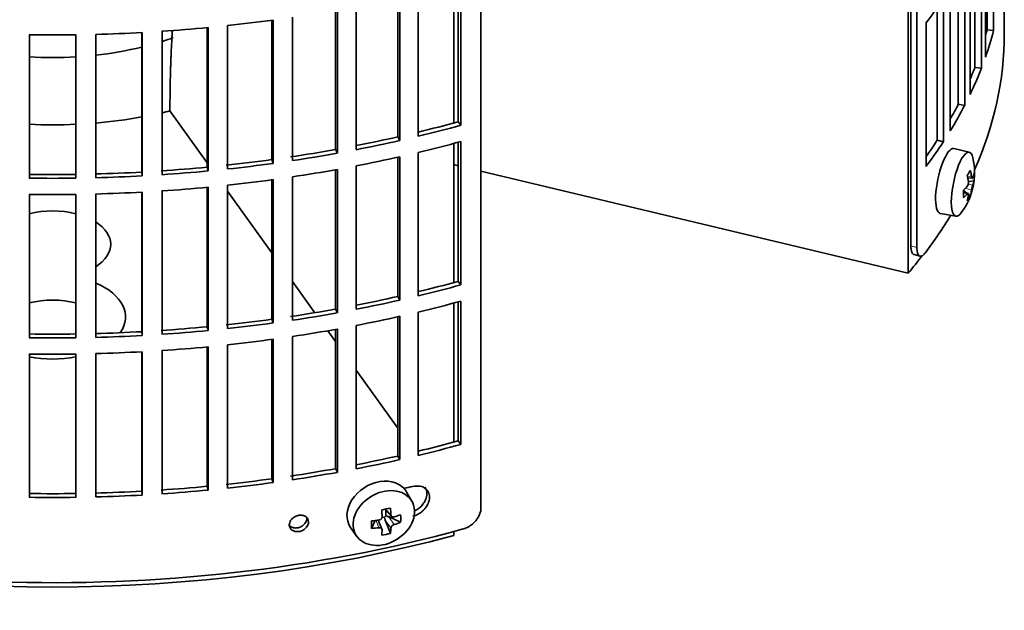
# Model space of a CAD drawing. Header units: millimetres. Extents: x 456 to 1331, y -1435 to 1458.
# Tile 5 of 28: x 1176 to 1325, y -1369 to -1279. Entities that reach past the tile are written whole.
import ezdxf

# ---------------------------------------------------------------- set-up
doc = ezdxf.new("R2010")
doc.units = ezdxf.units.MM
for name, color, linetype in [('M5X8_UNI7687', 7, 'Continuous'), ('VSI184-254_GIUNT', 7, 'Continuous'), ('VSI344-454_FILTR', 7, 'Continuous'), ('VSI344-454_SUPPO', 7, 'Continuous')]:
    doc.layers.add(name, color=color, linetype=linetype)

# ---------------------------------------------------------------- blocks, each defined once
blk = doc.blocks.new('SE4')
at = {"layer": 'M5X8_UNI7687', "color": 7, "linetype": 'Continuous', "lineweight": 35}
for p, q in [((1319.33, -1299.42), (1317, -1298.85)), ((1319.09, -1303.27), (1319.78, -1303.32)), ((1320.05, -1303.73), (1319.19, -1303.82)), ((1318.97, -1305.58), (1318.45, -1305.18)), ((1319.15, -1305.64), (1318.46, -1305.4)), ((1319.48, -1305.97), (1319.17, -1305.73)), ((1314.94, -1308.64), (1317.31, -1309.07)), ((1235.28, -1352.1), (1234.49, -1350.71)), ((1231.21, -1353.29), (1232.22, -1354.37)), ((1231.34, -1353.43), (1231.34, -1354.28)), ((1229.2, -1356.19), (1229.72, -1355.01)), ((1230.77, -1356.28), (1230.22, -1354.94)), ((1231.17, -1354.47), (1230.75, -1354.56)), ((1232.04, -1356.93), (1231.27, -1354.92)), ((1233.58, -1355.26), (1231.74, -1354.41)), ((1226.03, -1356.04), (1226.95, -1357.35))]:
    blk.add_line(p, q, dxfattribs=at)
at = {"layer": 'M5X8_UNI7687', "color": 4, "linetype": 'Continuous', "lineweight": 9}
for p, q in [((1319.05, -1303.05), (1319.68, -1303.1)), ((1319.68, -1305.08), (1318.74, -1304.86)), ((1319.16, -1304.24), (1319.85, -1304.4)), ((1319.02, -1305.71), (1318.46, -1305.52)), ((1231.31, -1353.27), (1232.13, -1354.14)), ((1230.32, -1356.09), (1229.87, -1354.99)), ((1232.13, -1356.12), (1231.27, -1354.92)), ((1231.74, -1354.41), (1232.59, -1355.61))]:
    blk.add_line(p, q, dxfattribs=at)
at = {"layer": 'M5X8_UNI7687', "color": 7, "linetype": 'Continuous', "lineweight": 35}
blk.add_arc((1310.13, -1302.52), 10, 323.0972, 13.1681, dxfattribs=at)
for centre, major_axis, ratio, start_param, end_param in [((1315.96, -1303.75), (1.03, 4.89), 0.279258, 0, 3.149676), ((1318.31, -1304.24), (-1.01, -4.83), 0.279258, 2.602715, 6.283185), ((1315.96, -1303.75), (1.03, 4.89), 0.279258, 6.275102, 6.283185), ((1312.21, -1305.46), (7.56, 5.34), 0.305094, -0.70884, -0.559147), ((1310.2, -1302.44), (7.78, -6.28), 0.739997, 0.659835, 0.774395), ((1310.09, -1302.61), (9.07, -4.21), 0.788675, 0.472009, 0.586568), ((1310.15, -1302.65), (9.95, 0.98), 0.550814, -0.283422, -0.168863), ((1311.16, -1304.62), (8.32, 4.07), 0.785719, 5.841156, 5.990848), ((1310.15, -1302.65), (9.95, 0.98), 0.550814, -0.64024, -0.525681), ((1310.15, -1302.4), (9.95, -1.02), 0.599492, 6.115611, 6.23017), ((1313.26, -1301.29), (3.38, -8.62), 0.459156, 0.788486, 0.938178), ((1310.15, -1302.4), (9.95, -1.02), 0.599492, -0.524392, -0.409833), ((1310.2, -1302.44), (7.78, -6.28), 0.739997, 0.303018, 0.417577), ((1312.21, -1300.46), (6.53, -6.56), 0.631658, 0.068863, 0.218555), ((1310.09, -1302.61), (9.07, -4.21), 0.788675, 0.115191, 0.22975), ((1318.31, -1304.24), (-1.01, -4.83), 0.279258, 0, 0.538878), ((1230.19, -1353.26), (4.23, 2.67), 0.767256, 0, 3.174849), ((1230.19, -1353.26), (4.23, 2.67), 0.767256, 6.249929, 6.283185), ((1228.83, -1353.6), (9.07, 1.85), 0.019763, -1.362564, -1.212872), ((1228.22, -1349.88), (1.53, -9.88), 0.211325, 1.060011, 1.174571), ((1227.93, -1349.94), (2.6, -9.66), 0.345066, 1.029371, 1.14393), ((1231.71, -1350.49), (-1.49, -9.14), 0.222064, -1.011937, -0.862245), ((1228.08, -1350.03), (9.99, 0.35), 0.508283, 4.80694, 4.9215), ((1231.58, -1354.59), (-0.426, -0.263), 0.771805, 4.793187, 5.319985), ((1231.75, -1354.83), (-0.389, 0.866), 0.498877, 0.936528, 1.454729), ((1231.75, -1354.83), (-0.787, 0.46), 0.398513, 4.948942, 5.467143), ((1228.08, -1350.03), (9.99, 0.35), 0.508283, -1.119427, -1.004868), ((1228.08, -1349.78), (9.99, -0.39), 0.642024, -1.076849, -0.96229), ((1225.95, -1351.7), (5.99, -7.06), 0.675161, 0.597011, 0.746703), ((1228.08, -1349.78), (9.99, -0.39), 0.642024, 4.849519, 4.964078), ((1228.22, -1349.88), (1.53, -9.88), 0.211325, 0.703193, 0.817753), ((1228.83, -1348.6), (8.01, -4.64), 0.916989, 5.413008, 5.5627), ((1227.93, -1349.94), (2.6, -9.66), 0.345066, 0.672553, 0.787113)]:
    blk.add_ellipse(centre, major_axis=major_axis, ratio=ratio, start_param=start_param, end_param=end_param, dxfattribs=at)
blk.add_ellipse((1231.05, -1354.62), major_axis=(-4.17, -2.63), ratio=0.767256, dxfattribs=at)
for points in [[(1319.68, -1303.1), (1319.68, -1303.12), (1319.69, -1303.15), (1319.69, -1303.18), (1319.7, -1303.21), (1319.71, -1303.24), (1319.72, -1303.27), (1319.73, -1303.29), (1319.74, -1303.3), (1319.75, -1303.32), (1319.77, -1303.32), (1319.78, -1303.33), (1319.79, -1303.32), (1319.8, -1303.32), (1319.82, -1303.3), (1319.83, -1303.29), (1319.84, -1303.27), (1319.85, -1303.25), (1319.85, -1303.24)], [(1319.02, -1304.55), (1319.03, -1304.54), (1319.05, -1304.52), (1319.07, -1304.49), (1319.09, -1304.46), (1319.11, -1304.42), (1319.12, -1304.38), (1319.14, -1304.34), (1319.15, -1304.29), (1319.17, -1304.25), (1319.18, -1304.2), (1319.19, -1304.15), (1319.19, -1304.1), (1319.2, -1304.05), (1319.2, -1304.01), (1319.2, -1303.96), (1319.2, -1303.92), (1319.2, -1303.89), (1319.19, -1303.88)], [(1319.85, -1304.4), (1319.85, -1304.41), (1319.84, -1304.43), (1319.83, -1304.47), (1319.82, -1304.5), (1319.8, -1304.54), (1319.79, -1304.58), (1319.78, -1304.62), (1319.77, -1304.67), (1319.75, -1304.72), (1319.74, -1304.76), (1319.73, -1304.81), (1319.72, -1304.86), (1319.71, -1304.91), (1319.7, -1304.95), (1319.69, -1304.99), (1319.69, -1305.04), (1319.68, -1305.06), (1319.68, -1305.08)], [(1319.19, -1305.85), (1319.2, -1305.83), (1319.2, -1305.81), (1319.2, -1305.77), (1319.2, -1305.74), (1319.2, -1305.72), (1319.19, -1305.69), (1319.19, -1305.67), (1319.18, -1305.66), (1319.17, -1305.65), (1319.15, -1305.64), (1319.14, -1305.64), (1319.12, -1305.64), (1319.11, -1305.64), (1319.09, -1305.65), (1319.07, -1305.67), (1319.05, -1305.69), (1319.03, -1305.7), (1319.02, -1305.71)], [(1230.32, -1354.93), (1230.34, -1354.93), (1230.37, -1354.92), (1230.42, -1354.91), (1230.47, -1354.89), (1230.51, -1354.87), (1230.55, -1354.85), (1230.59, -1354.82), (1230.63, -1354.79), (1230.66, -1354.75), (1230.69, -1354.72), (1230.72, -1354.68), (1230.74, -1354.64), (1230.76, -1354.6), (1230.78, -1354.56), (1230.79, -1354.51), (1230.79, -1354.47), (1230.79, -1354.44), (1230.79, -1354.42)], [(1232.13, -1354.14), (1232.13, -1354.16), (1232.13, -1354.19), (1232.14, -1354.23), (1232.15, -1354.27), (1232.17, -1354.3), (1232.19, -1354.33), (1232.21, -1354.36), (1232.24, -1354.39), (1232.27, -1354.41), (1232.31, -1354.43), (1232.35, -1354.45), (1232.38, -1354.46), (1232.42, -1354.47), (1232.46, -1354.47), (1232.5, -1354.47), (1232.55, -1354.46), (1232.58, -1354.46), (1232.59, -1354.45)], [(1230.79, -1356.4), (1230.79, -1356.38), (1230.79, -1356.36), (1230.79, -1356.32), (1230.78, -1356.29), (1230.76, -1356.26), (1230.74, -1356.23), (1230.72, -1356.2), (1230.69, -1356.18), (1230.66, -1356.15), (1230.63, -1356.13), (1230.59, -1356.12), (1230.55, -1356.1), (1230.51, -1356.09), (1230.47, -1356.09), (1230.42, -1356.08), (1230.37, -1356.08), (1230.34, -1356.09), (1230.32, -1356.09)], [(1232.59, -1355.61), (1232.58, -1355.62), (1232.55, -1355.63), (1232.5, -1355.65), (1232.46, -1355.67), (1232.42, -1355.69), (1232.38, -1355.72), (1232.35, -1355.75), (1232.31, -1355.78), (1232.27, -1355.81), (1232.24, -1355.85), (1232.21, -1355.89), (1232.19, -1355.93), (1232.17, -1355.96), (1232.15, -1356), (1232.14, -1356.04), (1232.13, -1356.08), (1232.13, -1356.1), (1232.13, -1356.12)]]:
    blk.add_open_spline(points, degree=3, dxfattribs=at)
at = {"layer": 'VSI184-254_GIUNT', "color": 7, "linetype": 'Continuous', "lineweight": 35}
for start_param, end_param in [(-1.072715, -1.015336), (4.901872, 5.112744), (4.610255, 4.814523)]:
    blk.add_ellipse((1181.11, -1265.2), major_axis=(34.5, 0), ratio=0.57735, start_param=start_param, end_param=end_param, dxfattribs=at)
at = {"layer": 'VSI344-454_FILTR', "color": 7, "linetype": 'Continuous', "lineweight": 35}
for p, q in [((1245.7, -1353.07), (1245.7, -1131.8)), ((1310.52, -1313.53), (1310.52, -1174.01)), ((1311.43, -1313.77), (1311.43, -1173.27)), ((1323, -1281.06), (1323, -1259.42)), ((1321.78, -1285.05), (1321.78, -1263.42)), ((1322.02, -1280.96), (1322.02, -1262.73)), ((1321.16, -1286.74), (1321.16, -1265.1)), ((1320.19, -1286.6), (1320.19, -1267.45)), ((1319.46, -1290.68), (1319.46, -1269.04)), ((1318.64, -1292.34), (1318.64, -1270.7)), ((1242.27, -1294.81), (1242.27, -1273.81)), ((1242.68, -1295.34), (1242.68, -1273.7)), ((1317.68, -1292.16), (1317.68, -1272.47)), ((1236.25, -1296.99), (1236.25, -1275.35)), ((1316.46, -1296.2), (1316.46, -1274.56)), ((1233.14, -1297.09), (1233.14, -1276.08)), ((1233.48, -1297.64), (1233.48, -1276)), ((1315.44, -1297.82), (1315.44, -1276.18)), ((1324.61, -1281.53), (1324.61, -1276.63)), ((1223.76, -1299), (1223.76, -1277.97)), ((1224.04, -1299.56), (1224.04, -1277.92)), ((1226.87, -1299.02), (1226.87, -1277.39)), ((1314.51, -1297.6), (1314.51, -1277.57)), ((1214.17, -1300.53), (1214.17, -1279.48)), ((1214.38, -1301.09), (1214.38, -1279.46)), ((1217.27, -1300.68), (1217.27, -1279.04)), ((1197.6, -1302.8), (1197.6, -1281.16)), ((1204.42, -1301.66), (1204.42, -1280.61)), ((1204.56, -1302.24), (1204.56, -1280.6)), ((1207.5, -1301.94), (1207.5, -1280.3)), ((1312.81, -1301.58), (1312.81, -1279.95)), ((1322.02, -1280.96), (1323, -1281.06)), ((1177.6, -1303.32), (1177.6, -1281.69)), ((1184.63, -1303.32), (1184.63, -1281.69)), ((1187.61, -1303.26), (1187.61, -1281.63)), ((1194.56, -1302.41), (1194.56, -1281.35)), ((1194.63, -1302.98), (1194.63, -1281.34)), ((1320.19, -1286.6), (1321.16, -1286.74)), ((1317.68, -1292.16), (1318.64, -1292.34)), ((1242.27, -1294.81), (1242.68, -1295.34)), ((1233.14, -1297.09), (1233.48, -1297.64)), ((1314.51, -1297.6), (1315.44, -1297.82)), ((1223.76, -1299), (1224.04, -1299.56)), ((1242.27, -1318.9), (1242.27, -1297.9)), ((1242.68, -1319.42), (1242.68, -1297.79)), ((1214.17, -1300.53), (1214.38, -1301.09)), ((1233.14, -1321.18), (1233.14, -1300.16)), ((1233.48, -1321.72), (1233.48, -1300.08)), ((1236.25, -1321.08), (1236.25, -1299.44)), ((1204.42, -1301.66), (1204.56, -1302.24)), ((1223.76, -1323.09), (1223.76, -1302.06)), ((1224.04, -1323.64), (1224.04, -1302.01)), ((1226.87, -1323.11), (1226.87, -1301.47)), ((1194.56, -1302.41), (1194.63, -1302.98)), ((1214.17, -1324.61), (1214.17, -1303.57)), ((1214.38, -1325.18), (1214.38, -1303.54)), ((1217.27, -1324.76), (1217.27, -1303.13)), ((1204.42, -1325.75), (1204.42, -1304.7)), ((1204.56, -1326.32), (1204.56, -1304.69)), ((1207.5, -1326.02), (1207.5, -1304.39)), ((1177.6, -1327.41), (1177.6, -1305.77)), ((1184.63, -1327.41), (1184.63, -1305.77)), ((1187.61, -1327.35), (1187.61, -1305.71)), ((1194.56, -1326.49), (1194.56, -1305.43)), ((1194.63, -1327.07), (1194.63, -1305.43)), ((1197.6, -1326.89), (1197.6, -1305.25)), ((1311, -1314.85), (1311.91, -1315.09)), ((1242.27, -1318.9), (1242.68, -1319.42)), ((1233.14, -1321.18), (1233.48, -1321.72)), ((1242.27, -1342.98), (1242.27, -1321.99)), ((1242.68, -1343.51), (1242.68, -1321.87)), ((1223.76, -1323.09), (1224.04, -1323.64)), ((1233.14, -1345.27), (1233.14, -1324.25)), ((1233.48, -1345.81), (1233.48, -1324.17)), ((1236.25, -1345.16), (1236.25, -1323.53)), ((1204.42, -1325.75), (1204.56, -1326.32)), ((1214.17, -1324.61), (1214.38, -1325.18)), ((1226.87, -1347.2), (1226.87, -1325.56)), ((1194.56, -1326.49), (1194.63, -1327.07)), ((1217.27, -1348.85), (1217.27, -1327.21)), ((1223.76, -1347.17), (1223.76, -1326.14)), ((1224.04, -1347.73), (1224.04, -1326.09)), ((1204.42, -1349.84), (1204.42, -1328.79)), ((1204.56, -1350.41), (1204.56, -1328.77)), ((1207.5, -1350.11), (1207.5, -1328.47)), ((1214.17, -1348.7), (1214.17, -1327.66)), ((1214.38, -1349.27), (1214.38, -1327.63)), ((1177.6, -1351.5), (1177.6, -1329.86)), ((1184.63, -1351.5), (1184.63, -1329.86)), ((1187.61, -1351.44), (1187.61, -1329.8)), ((1194.56, -1350.58), (1194.56, -1329.52)), ((1194.63, -1351.15), (1194.63, -1329.52)), ((1197.6, -1350.97), (1197.6, -1329.34)), ((1242.27, -1342.98), (1242.68, -1343.51)), ((1233.14, -1345.27), (1233.48, -1345.81)), ((1223.76, -1347.17), (1224.04, -1347.73)), ((1214.17, -1348.7), (1214.38, -1349.27)), ((1194.56, -1350.58), (1194.63, -1351.15)), ((1204.42, -1349.84), (1204.56, -1350.41))]:
    blk.add_line(p, q, dxfattribs=at)
at = {"layer": 'VSI344-454_FILTR', "color": 4, "linetype": 'Continuous', "lineweight": 9}
for p, q in [((1311.43, -1313.77), (1310.52, -1313.53)), ((1219.7, -1355.21), (1219.44, -1354.65))]:
    blk.add_line(p, q, dxfattribs=at)
at = {"layer": 'VSI344-454_FILTR', "color": 7, "linetype": 'Continuous', "lineweight": 35}
for centre, radius, start, end in [((1181.11, -1033.21), 248.5, 269.189, 270.811), ((1181.11, -1056.01), 246.77, 269.1833, 270.8167), ((1181.11, -1054.85), 248.5, 269.189, 270.811), ((1181.11, -1057.3), 248.5, 269.189, 270.811), ((1181.11, -1080.09), 246.77, 269.1833, 270.8167), ((1181.11, -1078.94), 248.5, 269.189, 270.811), ((1181.11, -1081.39), 248.5, 269.189, 270.811), ((1181.11, -1104.18), 246.77, 269.1833, 270.8167), ((1181.11, -1103.02), 248.5, 269.189, 270.811)]:
    blk.add_arc(centre, radius, start, end, dxfattribs=at)
for centre, major_axis, start_param, end_param in [((1181.11, -1247.04), (143.5, 0), -0.40848, -0.359465), ((1181.11, -1198.86), (143.5, 0), -1.385871, -1.336842), ((1181.11, -1198.86), (143.5, 0), -1.455685, -1.406655), ((1181.11, -1268.67), (142.5, 0), -0.160574, -0.149853), ((1181.11, -1268.67), (143.5, 0), -0.199041, -0.150025), ((1181.11, -1281.53), (143.5, 0), 3.141593, 5.158357), ((1181.11, -1198.86), (143.5, 0), 4.757688, 4.806717), ((1181.11, -1281.53), (-143.5, 0), 2.890798, 3.141593), ((1181.11, -1268.67), (142.5, 0), -0.24208, -0.219666), ((1181.11, -1268.67), (143.5, 0), -0.268854, -0.219838), ((1181.11, -1268.67), (142.5, 0), -0.318145, -0.28948), ((1181.11, -1268.67), (143.5, 0), -0.338667, -0.289652), ((1181.11, -1220.5), (142.5, 0), -1.17351, -1.127231), ((1181.11, -1220.5), (143.5, 0), -1.176432, -1.127403), ((1181.11, -1220.5), (142.5, 0), -1.243883, -1.197044), ((1181.11, -1220.5), (143.5, 0), -1.246245, -1.197216), ((1181.11, -1268.67), (142.5, 0), -0.39195, -0.359293), ((1181.11, -1220.5), (142.5, 0), -1.31623, -1.266857), ((1181.11, -1222.95), (143.5, 0), -1.176432, -1.127403), ((1181.11, -1268.67), (143.5, 0), -0.40848, -0.359465), ((1181.11, -1220.5), (142.5, 0), -1.386044, -1.33667), ((1181.11, -1220.5), (143.5, 0), -1.316058, -1.267029), ((1181.11, -1222.95), (143.5, 0), -1.246245, -1.197216), ((1181.11, -1220.5), (142.5, 0), -1.455857, -1.406483), ((1181.11, -1220.5), (143.5, 0), -1.385871, -1.336842), ((1181.11, -1222.95), (143.5, 0), -1.316058, -1.267029), ((1181.11, -1220.5), (142.5, 0), 4.757515, 4.806889), ((1181.11, -1220.5), (143.5, 0), 4.757688, 4.806717), ((1181.11, -1220.5), (143.5, 0), -1.455685, -1.406655), ((1181.11, -1222.95), (143.5, 0), -1.385871, -1.336842), ((1181.11, -1222.95), (143.5, 0), -1.455685, -1.406655), ((1181.11, -1222.95), (143.5, 0), 4.757688, 4.806717), ((1181.11, -1281.53), (-143.5, 0), -3.552654, -3.478605), ((1181.11, -1244.59), (142.5, 0), -1.17351, -1.127231), ((1181.11, -1244.59), (143.5, 0), -1.176432, -1.127403), ((1181.11, -1244.59), (142.5, 0), -1.243883, -1.197044), ((1181.11, -1244.59), (143.5, 0), -1.246245, -1.197216), ((1181.11, -1247.04), (143.5, 0), -1.176432, -1.127403), ((1181.11, -1244.59), (142.5, 0), -1.31623, -1.266857), ((1181.11, -1244.59), (143.5, 0), -1.316058, -1.267029), ((1181.11, -1247.04), (143.5, 0), -1.246245, -1.197216), ((1181.11, -1244.59), (142.5, 0), -1.455857, -1.406483), ((1181.11, -1244.59), (142.5, 0), -1.386044, -1.33667), ((1181.11, -1244.59), (143.5, 0), -1.385871, -1.336842), ((1181.11, -1244.59), (142.5, 0), 4.757515, 4.806889), ((1181.11, -1244.59), (143.5, 0), 4.757688, 4.806717), ((1181.11, -1244.59), (143.5, 0), -1.455685, -1.406655), ((1181.11, -1247.04), (143.5, 0), -1.316058, -1.267029), ((1181.11, -1247.04), (143.5, 0), -1.455685, -1.406655), ((1181.11, -1247.04), (143.5, 0), -1.385871, -1.336842), ((1181.11, -1247.04), (143.5, 0), 4.757688, 4.806717), ((1181.11, -1268.67), (142.5, 0), -1.17351, -1.127231), ((1181.11, -1268.67), (143.5, 0), -1.176432, -1.127403), ((1181.11, -1268.67), (142.5, 0), -1.243883, -1.197044), ((1181.11, -1268.67), (143.5, 0), -1.246245, -1.197216), ((1181.11, -1268.67), (142.5, 0), -1.31623, -1.266857), ((1181.11, -1268.67), (143.5, 0), -1.316058, -1.267029), ((1181.11, -1268.67), (142.5, 0), -1.386044, -1.33667), ((1181.11, -1268.67), (143.5, 0), -1.385871, -1.336842), ((1181.11, -1268.67), (142.5, 0), 4.757515, 4.806889), ((1181.11, -1268.67), (142.5, 0), -1.455857, -1.406483), ((1181.11, -1268.67), (143.5, 0), -1.455685, -1.406655), ((1181.11, -1273.16), (143.5, 0), -1.192685, -1.182853), ((1181.11, -1268.67), (143.5, 0), 4.757688, 4.806717)]:
    blk.add_ellipse(centre, major_axis=major_axis, ratio=0.57735, start_param=start_param, end_param=end_param, dxfattribs=at)
for points, knots in [([(1311, -1314.85), (1310.96, -1314.84), (1310.86, -1314.8), (1310.73, -1314.64), (1310.63, -1314.41), (1310.58, -1314.17), (1310.55, -1313.98), (1310.53, -1313.76), (1310.53, -1313.61), (1310.52, -1313.53)], [0.4220372, 0.4220372, 0.4220372, 0.4220372, 0.49974, 0.6239375, 0.7501535, 0.8127421, 0.8748331, 0.9370469, 1, 1, 1, 1]), ([(1311.43, -1313.77), (1311.43, -1313.82), (1311.43, -1313.91), (1311.44, -1314.04), (1311.45, -1314.16), (1311.46, -1314.28), (1311.48, -1314.39), (1311.5, -1314.49), (1311.55, -1314.67), (1311.64, -1314.88), (1311.79, -1315.06), (1311.98, -1315.12), (1312.16, -1315.08), (1312.31, -1315), (1312.42, -1314.91), (1312.54, -1314.79), (1312.62, -1314.69), (1312.66, -1314.64)], [0, 0, 0, 0, 0.036092, 0.07186, 0.10742, 0.142884, 0.178369, 0.213992, 0.249865, 0.376032, 0.500265, 0.624304, 0.750267, 0.812832, 0.874898, 0.937082, 1, 1, 1, 1]), ([(1235.4, -1354.35), (1235.54, -1354.31), (1235.83, -1354.23), (1236.26, -1354.02), (1236.67, -1353.75), (1237.06, -1353.42), (1237.43, -1352.99), (1237.81, -1352.34), (1238, -1351.49), (1237.83, -1350.75), (1237.37, -1350.13), (1236.57, -1349.71), (1235.78, -1349.81), (1235.4, -1349.86)], [0, 0, 0, 0, 0.053459, 0.108873, 0.166241, 0.225564, 0.286842, 0.368684, 0.501097, 0.624779, 0.701219, 0.857925, 1, 1, 1, 1]), ([(1237.22, -1349.94), (1237.25, -1349.99), (1237.45, -1350.29), (1237.61, -1350.92), (1237.43, -1351.75), (1236.97, -1352.59), (1236.36, -1353.22), (1235.82, -1353.49), (1235.68, -1353.56)], [0.3390411, 0.3390411, 0.3390411, 0.3390411, 0.3686839, 0.5010967, 0.6247787, 0.7012187, 0.8579249, 0.9145567, 0.9145567, 0.9145567, 0.9145567]), ([(1243.01, -1356.28), (1243.06, -1356.26), (1243.16, -1356.23), (1243.31, -1356.18), (1243.46, -1356.12), (1243.61, -1356.05), (1243.76, -1355.98), (1243.9, -1355.9), (1244.16, -1355.73), (1244.52, -1355.46), (1244.93, -1355.03), (1245.26, -1354.57), (1245.47, -1354.15), (1245.59, -1353.81), (1245.66, -1353.56), (1245.7, -1353.31), (1245.7, -1353.15), (1245.7, -1353.07)], [0, 0, 0, 0, 0.036074, 0.071835, 0.107394, 0.142867, 0.178369, 0.214015, 0.24992, 0.375515, 0.499618, 0.623903, 0.749864, 0.812552, 0.874725, 0.937001, 1, 1, 1, 1]), ([(1216.8, -1355.66), (1216.81, -1355.55), (1216.83, -1355.33), (1216.99, -1355), (1217.26, -1354.66), (1217.7, -1354.36), (1218.26, -1354.18), (1218.83, -1354.19), (1219.3, -1354.39), (1219.64, -1354.74), (1219.68, -1355.05), (1219.7, -1355.21)], [0, 0, 0, 0, 0.084454, 0.168831, 0.25477, 0.378375, 0.501304, 0.626685, 0.750981, 0.875806, 1, 1, 1, 1]), ([(1216.8, -1355.76), (1216.85, -1355.81), (1217.03, -1355.96), (1217.42, -1356.13), (1217.99, -1356.14), (1218.55, -1355.96), (1218.98, -1355.65), (1219.25, -1355.31), (1219.41, -1354.98), (1219.43, -1354.76), (1219.44, -1354.65)], [0.1929745, 0.1929745, 0.1929745, 0.1929745, 0.2496847, 0.3738706, 0.4991399, 0.6219592, 0.7454545, 0.8313176, 0.915596, 1, 1, 1, 1]), ([(1219.7, -1355.21), (1219.69, -1355.32), (1219.67, -1355.54), (1219.51, -1355.86), (1219.24, -1356.21), (1218.81, -1356.51), (1218.25, -1356.69), (1217.68, -1356.68), (1217.2, -1356.48), (1216.86, -1356.13), (1216.82, -1355.81), (1216.8, -1355.66)], [0, 0, 0, 0, 0.084454, 0.168831, 0.25477, 0.378375, 0.501304, 0.626685, 0.750981, 0.875806, 1, 1, 1, 1])]:
    blk.add_open_spline(points, degree=3, knots=knots, dxfattribs=at)
at = {"layer": 'VSI344-454_SUPPO', "color": 7, "linetype": 'Continuous', "lineweight": 35}
for p, q in [((1310.14, -1317.68), (1310.14, -1174.32)), ((1241.59, -1294.99), (1241.59, -1273.99)), ((1198.8, -1292.98), (1198.8, -1293.18)), ((1198.8, -1293.18), (1204.42, -1301.02)), ((1241.59, -1319.08), (1241.59, -1298.08)), ((1242.27, -1301.44), (1241.59, -1301.28)), ((1310.14, -1317.68), (1245.7, -1302.27)), ((1207.5, -1305.31), (1214.17, -1314.61)), ((1217.27, -1318.93), (1220.64, -1323.63)), ((1241.59, -1343.17), (1241.59, -1322.17)), ((1222.59, -1326.35), (1223.76, -1327.98)), ((1226.87, -1332.31), (1233.14, -1341.05)), ((1241.59, -1357.25), (1241.59, -1356.66))]:
    blk.add_line(p, q, dxfattribs=at)
for centre, major_axis, start_param, end_param in [((1181.11, -1269.29), (45, 0), -1.195801, -1.166986), ((1181.11, -1269.29), (45, 0), 4.857298, 5.015829), ((1181.11, -1269.29), (45, 0), 4.634142, 4.790635), ((1181.11, -1313.31), (8.75, 0), 1.157096, 1.984496), ((1181.11, -1313.31), (8.75, 0), -0.73379, 0.73379), ((1181.11, -1282.76), (-142.5, 0), -3.579922, -3.544054), ((1181.11, -1324.28), (-11, 0), 2.759244, 4.080416), ((1181.11, -1326.78), (8.75, 0), 1.157096, 1.984496), ((1181.11, -1324.28), (-11, 0), 1.245307, 1.896286), ((1181.11, -1282.76), (-142.5, 0), 1.132467, 2.009125)]:
    blk.add_ellipse(centre, major_axis=major_axis, ratio=0.57735, start_param=start_param, end_param=end_param, dxfattribs=at)
blk.add_open_spline([(1199.17, -1280.97), (1198.8, -1286.68), (1198.8, -1292.98)], degree=2, dxfattribs=at)

msp = doc.modelspace()

# ---------------------------------------------------------------- block references
msp.add_blockref('SE4', (0, 0))

doc.saveas('drawing.dxf')
